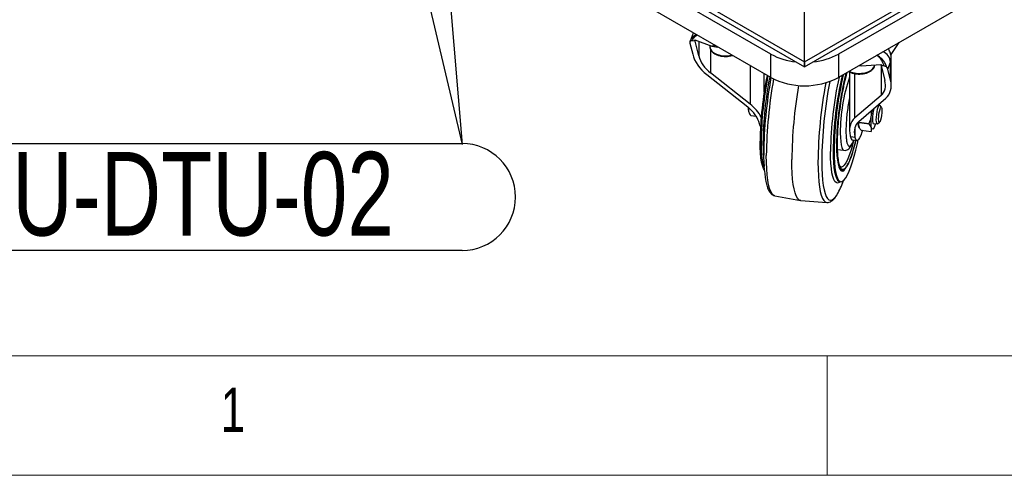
# Model space of a CAD drawing. Header units: millimetres. Extents: x 5 to 415, y 5 to 292.
# Tile 2 of 25: x 26 to 67, y 5 to 24. Entities that reach past the tile are written whole.
import ezdxf

# ---------------------------------------------------------------- set-up
doc = ezdxf.new("R2010")
doc.units = ezdxf.units.MM
doc.layers.add('NOTES', color=6, linetype='Continuous')
doc.layers.add('TRAIT-FORT', color=4, linetype='Continuous', lineweight=25)
doc.styles.add('SLDTEXTSTYLE0', font='TXT', dxfattribs={"width": 0.75})
doc.dimstyles.new('SLDDIMSTYLE4', dxfattribs={"dimtxt": 0.18, "dimasz": 1, "dimexe": 0, "dimexo": 0.0625, "dimgap": 0, "dimtad": 0, "dimtih": 1, "dimtoh": 1, "dimdec": 0, "dimrnd": 1e-09, "dimzin": 0, "dimdsep": 46, "dimtxsty": 'Standard', "dimblk1": 'DOT', "dimblk2": 'DOT', "dimsah": 1, "dimcen": 0.09, "dimadec": 0, "dimazin": 0, "dimtfac": 1, "dimtdec": 0, "dimtofl": 0, "dimtmove": 0, "dimatfit": 3, "dimldrblk": 'DOT', "dimfxl": 1, "dimfrac": 2, "dimtolj": 1, "dimtzin": 0, "dimarcsym": 0})

# ---------------------------------------------------------------- blocks, each defined once
blk = doc.blocks.new('SW_NOTE_5')
at = {"layer": 'NOTES', "color": 0}
for p, q in [((-26.011, 0.04), (0, 0.04)), ((0, -4.441), (-26.011, -4.441))]:
    blk.add_line(p, q, dxfattribs=at)
for centre, start, end in [((-26.011, -2.2), 90, 270), ((0, -2.2), 270, 90)]:
    blk.add_arc(centre, 2.24, start, end, dxfattribs=at)
at = {"layer": 'NOTES', "color": 0, "insert": (-13.093, -0.313), "char_height": 3.5, "attachment_point": 2, "style": 'SLDTEXTSTYLE0'}
blk.add_mtext('FAU-DTU-02', dxfattribs=at)
blk = doc.blocks.new('_Dot')
at = {"color": 0, "linetype": 'ByBlock', "lineweight": -2}
blk.add_line((-0.5, 0), (-1, 0), dxfattribs=at)
at = {"color": 0, "linetype": 'ByBlock', "const_width": 0.5}
blk.add_lwpolyline([(-0.25, 0, 1), (0.25, 0, 1)], format="xyb", close=True, dxfattribs=at)

msp = doc.modelspace()

# ---------------------------------------------------------------- linework, layer by layer
at = {"lineweight": 18}
for p, q in [((10, 10), (410, 10)), ((60, 5), (60, 10)), ((5, 5), (415, 5))]:
    msp.add_line(p, q, dxfattribs=at)
at = {"layer": 'TRAIT-FORT', "lineweight": 25}
for p, q in [((26.525, 41.094), (59.052, 22.317)), ((26.773, 40.748), (59.052, 22.114)), ((59.052, 22.317), (73.194, 30.481)), ((59.052, 22.114), (73.299, 30.339)), ((59.052, 22.317), (59.052, 26.236)), ((66.123, 25.909), (60.466, 22.644)), ((57.638, 22.644), (52.688, 25.501)), ((66.123, 24.929), (60.466, 21.664)), ((57.638, 21.664), (52.688, 24.521)), ((54.385, 23.522), (54.251, 23.182)), ((54.385, 23.522), (54.391, 23.538)), ((54.246, 23.109), (54.362, 22.642)), ((54.282, 23.245), (54.258, 23.189)), ((54.294, 23.211), (54.334, 23.214)), ((54.462, 23.189), (54.294, 23.211)), ((54.334, 23.215), (54.453, 23.204)), ((54.453, 23.204), (54.457, 23.239)), ((54.457, 23.239), (55.162, 22.976)), ((54.616, 22.57), (54.462, 23.189)), ((54.616, 23.18), (54.616, 22.57)), ((63.004, 23.129), (62.658, 22.636)), ((55.085, 23.005), (55.085, 22.95)), ((55.085, 22.95), (55.086, 22.928)), ((55.109, 22.845), (55.109, 21.858)), ((55.162, 22.976), (55.423, 22.942)), ((57.638, 21.664), (57.638, 22.644)), ((59.052, 22.114), (59.052, 22.317)), ((59.052, 22.317), (59.052, 22.114)), ((60.466, 22.644), (60.466, 21.664)), ((62.088, 22.596), (62.08, 22.595)), ((62.088, 22.596), (62.09, 22.601)), ((62.534, 22.018), (62.65, 22.311)), ((62.65, 21.551), (62.65, 22.311)), ((62.68, 21.316), (62.68, 22.465)), ((56.765, 22.167), (56.765, 20.551)), ((60.934, 21.898), (60.934, 19.456)), ((61.333, 22.164), (61.425, 22.152)), ((61.425, 22.152), (62.257, 22.212)), ((62.257, 22.212), (62.252, 22.177)), ((62.252, 22.177), (62.385, 22.154)), ((62.255, 22.212), (62.255, 22.195)), ((62.255, 22.176), (62.255, 20.917)), ((62.431, 22.14), (62.262, 22.162)), ((62.262, 22.162), (62.416, 21.543)), ((62.385, 22.154), (62.431, 22.14)), ((62.65, 21.551), (62.534, 22.018)), ((54.954, 21.787), (56.669, 20.434)), ((56.765, 20.551), (55.109, 21.858)), ((57.357, 21.052), (57.357, 21.826)), ((61.157, 19.973), (61.157, 21.829)), ((62.255, 20.917), (61.157, 19.973)), ((61.32, 19.822), (62.457, 20.799)), ((56.731, 20.383), (56.721, 20.384)), ((62.197, 20.515), (62.136, 20.523)), ((62.275, 20.419), (62.21, 20.506)), ((56.804, 20.068), (57.025, 20.039)), ((61.333, 19.785), (61.328, 19.829)), ((57.174, 19.674), (57.162, 19.722)), ((57.174, 19.674), (57.21, 19.67)), ((61.159, 19.571), (61.159, 19.195)), ((61.333, 19.785), (61.756, 19.729)), ((61.756, 19.721), (61.333, 19.777)), ((61.415, 19.461), (61.838, 19.405)), ((61.915, 19.496), (61.936, 19.525)), ((61.927, 19.744), (62.093, 19.722)), ((62.107, 19.727), (62.193, 19.795)), ((60.964, 19.221), (60.976, 19.174)), ((61.171, 19.148), (60.976, 19.174)), ((61.052, 19.052), (61.247, 19.026)), ((61.171, 19.148), (61.159, 19.195)), ((60.421, 18.648), (60.702, 18.616)), ((57.32, 18.499), (57.353, 17.94)), ((60.518, 17.307), (60.522, 17.306)), ((60.522, 17.306), (60.564, 17.301)), ((57.802, 16.715), (58.876, 16.514)), ((58.89, 16.513), (59.98, 16.428))]:
    msp.add_line(p, q, dxfattribs=at)
at = {"layer": 'TRAIT-FORT', "lineweight": 25, "flags": 128}
for points in [[(60.92, 21.926), (61.005, 21.891), (61.142, 21.855), (61.29, 21.838), (61.441, 21.841), (61.586, 21.865), (61.718, 21.907), (61.83, 21.965), (61.916, 22.037), (61.97, 22.118), (61.99, 22.193)], [(62.019, 19.731), (61.996, 19.656), (61.962, 19.571), (61.93, 19.516), (61.9, 19.496), (61.874, 19.51), (61.854, 19.558), (61.841, 19.638), (61.835, 19.744), (61.837, 19.872), (61.847, 20.015), (61.863, 20.164), (61.886, 20.308)], [(62.056, 19.893), (62.06, 20), (62.071, 20.116), (62.09, 20.233), (62.112, 20.34), (62.138, 20.427), (62.165, 20.487), (62.189, 20.514), (62.21, 20.506)], [(62.152, 19.928), (62.156, 20.028), (62.168, 20.138), (62.187, 20.244), (62.211, 20.334), (62.235, 20.397), (62.259, 20.424), (62.277, 20.414), (62.29, 20.367), (62.294, 20.288), (62.29, 20.188), (62.277, 20.078), (62.259, 19.972), (62.235, 19.882), (62.211, 19.82), (62.187, 19.792), (62.168, 19.802), (62.156, 19.85), (62.152, 19.928)], [(61.89, 19.915), (61.894, 19.829), (61.906, 19.77), (61.924, 19.744), (61.927, 19.744)], [(62.107, 19.727), (62.09, 19.723), (62.071, 19.748), (62.06, 19.807), (62.056, 19.893)], [(57.174, 19.674), (57.2, 19.599), (57.204, 19.591)], [(61.476, 19.453), (61.451, 19.37), (61.404, 19.236), (61.357, 19.133), (61.312, 19.063), (61.269, 19.029), (61.231, 19.032), (61.198, 19.072), (61.171, 19.148)], [(57.365, 17.781), (57.324, 17.857), (57.284, 17.973), (57.25, 18.122), (57.223, 18.301), (57.204, 18.508), (57.192, 18.74), (57.188, 18.995)], [(60.288, 18.586), (60.292, 18.332), (60.304, 18.099), (60.323, 17.893), (60.35, 17.714), (60.384, 17.565), (60.424, 17.448), (60.471, 17.365), (60.524, 17.315), (60.581, 17.3), (60.643, 17.32), (60.709, 17.374), (60.777, 17.463), (60.848, 17.584), (60.919, 17.738), (60.992, 17.92), (61.063, 18.131), (61.134, 18.366), (61.202, 18.624), (61.268, 18.902), (61.302, 19.058)], [(60.547, 19.335), (60.551, 19.146), (60.563, 18.981), (60.582, 18.843), (60.609, 18.736), (60.642, 18.662), (60.681, 18.622), (60.701, 18.616)], [(60.976, 19.174), (61.003, 19.098), (61.036, 19.058), (61.052, 19.052)], [(57.308, 18.935), (57.312, 18.674), (57.32, 18.499)], [(60.247, 18.592), (60.25, 18.337), (60.262, 18.105), (60.281, 17.898), (60.308, 17.719), (60.342, 17.571), (60.383, 17.454), (60.429, 17.37), (60.482, 17.32), (60.518, 17.307)], [(60.389, 18.84), (60.393, 18.604), (60.404, 18.391), (60.424, 18.205), (60.451, 18.048), (60.485, 17.922), (60.526, 17.829), (60.573, 17.77), (60.625, 17.747), (60.682, 17.759), (60.721, 17.786)], [(61.091, 18.969), (61.039, 18.771), (60.974, 18.557), (60.909, 18.37), (60.844, 18.211), (60.779, 18.084), (60.716, 17.991), (60.655, 17.932), (60.599, 17.908), (60.577, 17.909)], [(57.802, 16.715), (57.749, 16.736), (57.689, 16.795), (57.634, 16.888), (57.586, 17.015), (57.544, 17.175), (57.51, 17.366), (57.482, 17.586), (57.463, 17.834), (57.451, 18.107), (57.447, 18.403)], [(58.89, 16.513), (58.879, 16.514), (58.814, 16.542), (58.755, 16.605), (58.701, 16.702), (58.653, 16.833), (58.612, 16.995), (58.578, 17.188), (58.551, 17.409), (58.531, 17.658), (58.52, 17.932), (58.516, 18.228)], [(59.769, 18.163), (59.773, 17.871), (59.785, 17.602), (59.805, 17.358), (59.832, 17.142), (59.867, 16.956), (59.908, 16.801), (59.957, 16.679), (60.011, 16.591), (60.072, 16.538), (60.137, 16.52), (60.207, 16.537), (60.281, 16.59), (60.358, 16.678), (60.412, 16.757)], [(60.549, 17.303), (60.499, 17.265), (60.436, 17.244), (60.377, 17.26), (60.323, 17.311), (60.275, 17.397), (60.234, 17.516), (60.199, 17.669), (60.172, 17.852), (60.152, 18.064), (60.14, 18.301), (60.136, 18.563)], [(59.611, 18.118), (59.615, 17.822), (59.627, 17.549), (59.646, 17.301), (59.674, 17.081), (59.708, 16.89), (59.75, 16.73), (59.798, 16.603), (59.853, 16.51), (59.913, 16.451), (59.979, 16.428), (59.98, 16.428)]]:
    msp.add_lwpolyline(points, dxfattribs=at)
at = {"layer": 'TRAIT-FORT', "lineweight": 25}
for centre, radius, start, end in [((54.445, 23.188), 0.0177, 1.6446, 62.8755), ((55.41, 22.984), 0.328, 189.7907, 246.5966), ((62.158, 22.275), 0.493, 4.2562, 69.9175), ((55.738, 23.587), 1.014, 243.1241, 285.0867), ((58.948, 25.07), 2.758, 241.6326, 264.5692), ((59.167, 25.032), 2.718, 275.2624, 298.5359), ((62.265, 22.466), 0.414, 338.0452, 359.8772), ((62.244, 22.161), 0.0177, 1.6446, 62.8755), ((72.176, 18.81), 14.989, 168.6669, 179.2922), ((72.217, 18.804), 14.988, 168.7312, 179.292), ((72.574, 18.754), 15.268, 168.9119, 179.3203), ((76.311, 18.258), 18.975, 169.6707, 179.32), ((76.928, 18.174), 19.482, 169.8599, 179.3259), ((59.052, 24.379), 3.062, 242.4914, 297.5086), ((78.787, 17.936), 19.019, 169.2056, 179.3175), ((75.445, 18.38), 15.31, 167.5494, 179.3143), ((75.146, 18.417), 14.901, 167.0549, 179.3272), ((75.173, 18.413), 14.886, 166.9112, 179.3315), ((72.809, 18.712), 12.422, 165.361, 179.4104), ((67.661, 19.369), 7.114, 161.0018, 180.2729), ((78.159, 18.003), 19.645, 170.2366, 179.3457), ((79.136, 17.887), 19.526, 169.5031, 179.3228), ((57.571, 20.42), 0.884, 180.0029, 192.2675), ((58.971, 20.388), 2.25, 179.8934, 180.1066), ((63.876, 19.891), 1.985, 166.3425, 179.317), ((61.823, 19.781), 0.524, 177.6996, 202.726), ((63.583, 19.781), 2.25, 179.8934, 180.1066), ((64.006, 19.725), 2.25, 179.8934, 180.1066), ((60.663, 18.816), 3.438, 177.1084, 195.9929), ((62.371, 18.304), 5.036, 177.959, 193.3065), ((57.794, 18.302), 3.04, 329.4617, 341.6455)]:
    msp.add_arc(centre, radius, start, end, dxfattribs=at)
for centre, major_axis, ratio, start_param, end_param in [((54.734, 23.045), (0.488, -0.123), 0.466753, 3.0929, 3.385509), ((56.302, 22.581), (1.424, -0.204), 0.281144, 2.377895, 2.538328), ((55.532, 22.488), (1.067, -0.81), 0.67793, 3.841137, 4.684918), ((55.591, 22.442), (0.889, -0.675), 0.67793, 3.841137, 4.684918), ((60.285, 22.057), (1.424, -0.204), 0.281144, 0.683737, 0.752709), ((62.046, 22.082), (0.488, -0.123), 0.466753, 0.243917, 0.536527), ((61.441, 21.671), (0.889, -0.675), 0.67793, 6.138949, 6.98273), ((61.48, 21.705), (1.067, -0.81), 0.67793, 6.138949, 6.98273), ((56.187, 19.85), (0.889, -0.675), 0.67793, 0.699545, 1.543325), ((56.187, 19.85), (1.067, -0.81), 0.67793, 0.985765, 1.543325), ((62.134, 19.067), (1.067, -0.81), 0.67793, 2.997356, 3.841137), ((62.134, 19.067), (0.889, -0.675), 0.67793, 2.997356, 3.841137)]:
    msp.add_ellipse(centre, major_axis=major_axis, ratio=ratio, start_param=start_param, end_param=end_param, dxfattribs=at)
for points, knots in [([(54.521, 23.463), (54.496, 23.45), (54.419, 23.411), (54.317, 23.312), (54.271, 23.222), (54.249, 23.179)], [0, 0, 0, 0, 0.200428, 0.618948, 1, 1, 1, 1]), ([(54.259, 23.189), (54.261, 23.193), (54.268, 23.203), (54.284, 23.208), (54.294, 23.211)], [0, 0, 0, 0, 0.407318, 1, 1, 1, 1]), ([(54.552, 23.445), (54.541, 23.438), (54.489, 23.406), (54.41, 23.328), (54.358, 23.252), (54.334, 23.215)], [0, 0, 0, 0, 0.12107, 0.576186, 1, 1, 1, 1]), ([(55.09, 22.924), (55.092, 22.903), (55.098, 22.851), (55.143, 22.776), (55.209, 22.707), (55.283, 22.658), (55.368, 22.615), (55.474, 22.578), (55.612, 22.552), (55.756, 22.546), (55.899, 22.557), (55.987, 22.58), (56.031, 22.591)], [0, 0, 0, 0, 0.0747044, 0.1789766, 0.286297, 0.373723, 0.4341257, 0.5478133, 0.6612647, 0.7744779, 0.8877138, 1, 1, 1, 1]), ([(62.677, 22.465), (62.678, 22.477), (62.682, 22.54), (62.657, 22.657), (62.615, 22.782), (62.571, 22.849), (62.556, 22.87)], [0, 0, 0, 0, 0.083403, 0.440771, 0.816707, 1, 1, 1, 1]), ([(62.385, 22.154), (62.368, 22.197), (62.334, 22.286), (62.261, 22.409), (62.177, 22.518), (62.117, 22.57), (62.088, 22.596)], [0, 0, 0, 0, 0.234475, 0.486268, 0.745647, 1, 1, 1, 1]), ([(62.495, 22.093), (62.478, 22.141), (62.443, 22.243), (62.343, 22.389), (62.221, 22.515), (62.132, 22.569), (62.088, 22.596)], [0, 0, 0, 0, 0.229751, 0.482093, 0.744825, 1, 1, 1, 1]), ([(60.819, 21.867), (60.799, 21.799), (60.761, 21.668), (60.709, 21.443), (60.643, 21.138), (60.568, 20.726), (60.508, 20.3), (60.47, 19.962), (60.439, 19.639), (60.414, 19.259), (60.41, 18.993), (60.408, 18.863)], [0, 0, 0, 0, 0.084078, 0.161647, 0.239231, 0.397474, 0.555716, 0.633285, 0.710869, 0.859638, 1, 1, 1, 1]), ([(60.827, 21.872), (60.806, 21.797), (60.766, 21.66), (60.712, 21.429), (60.647, 21.127), (60.573, 20.721), (60.502, 20.217), (60.451, 19.726), (60.42, 19.272), (60.417, 19.008), (60.415, 18.881)], [0, 0, 0, 0, 0.093181, 0.170011, 0.246826, 0.403529, 0.560233, 0.713681, 0.861003, 1, 1, 1, 1]), ([(60.898, 21.916), (60.918, 21.906), (60.974, 21.876), (61.08, 21.84), (61.218, 21.814), (61.362, 21.807), (61.505, 21.82), (61.641, 21.851), (61.762, 21.9), (61.864, 21.965), (61.937, 22.042), (61.981, 22.12), (61.985, 22.171), (61.987, 22.193)], [0, 0, 0, 0, 0.052546, 0.151447, 0.250143, 0.348631, 0.447139, 0.545899, 0.645196, 0.745302, 0.84602, 0.93497, 1, 1, 1, 1]), ([(62.495, 22.093), (62.486, 22.103), (62.47, 22.119), (62.442, 22.134), (62.431, 22.14)], [0, 0, 0, 0, 0.579451, 1, 1, 1, 1]), ([(60.934, 20.821), (60.933, 20.817), (60.912, 20.725), (60.878, 20.52), (60.835, 20.221), (60.804, 19.927), (60.786, 19.656), (60.784, 19.499), (60.783, 19.423)], [0, 0, 0, 0, 0.009249, 0.215382, 0.421516, 0.623366, 0.817159, 1, 1, 1, 1]), ([(56.721, 20.384), (56.712, 20.358), (56.695, 20.306), (56.706, 20.201), (56.766, 20.119), (56.804, 20.068)], [0, 0, 0, 0, 0.268143, 0.542157, 1, 1, 1, 1]), ([(61.756, 19.729), (61.779, 19.792), (61.825, 19.918), (61.863, 20.103), (61.852, 20.223), (61.848, 20.275)], [0, 0, 0, 0, 0.357645, 0.723121, 1, 1, 1, 1]), ([(60.783, 19.423), (60.784, 19.352), (60.786, 19.206), (60.804, 19.027), (60.835, 18.887), (60.877, 18.803), (60.93, 18.779), (60.989, 18.816), (61.05, 18.904), (61.09, 18.999), (61.11, 19.044)], [0, 0, 0, 0, 0.11686, 0.240719, 0.369728, 0.501474, 0.63322, 0.762229, 0.886088, 1, 1, 1, 1]), ([(61.415, 19.461), (61.392, 19.491), (61.345, 19.551), (61.3, 19.661), (61.32, 19.732), (61.333, 19.777)], [0, 0, 0, 0, 0.268143, 0.542157, 1, 1, 1, 1]), ([(61.838, 19.405), (61.847, 19.431), (61.865, 19.483), (61.853, 19.588), (61.793, 19.67), (61.756, 19.721)], [0, 0, 0, 0, 0.268143, 0.542157, 1, 1, 1, 1]), ([(60.697, 18.617), (60.699, 18.617), (60.728, 18.608), (60.792, 18.619), (60.871, 18.651), (60.939, 18.708), (60.996, 18.78), (61.05, 18.877), (61.09, 18.965), (61.113, 19.028), (61.118, 19.043)], [0, 0, 0, 0, 0.005519, 0.123768, 0.240179, 0.37644, 0.556526, 0.738606, 0.935046, 1, 1, 1, 1]), ([(60.86, 18.025), (60.862, 18.028), (60.896, 18.077), (60.966, 18.247), (61.068, 18.535), (61.146, 18.811), (61.188, 18.991), (61.198, 19.033)], [0, 0, 0, 0, 0.0158695, 0.3065438, 0.5972181, 0.9053036, 1, 1, 1, 1]), ([(60.952, 18.198), (60.956, 18.208), (60.995, 18.29), (61.069, 18.52), (61.149, 18.797), (61.193, 18.984), (61.204, 19.032)], [0, 0, 0, 0, 0.051697, 0.443005, 0.857751, 1, 1, 1, 1]), ([(60.408, 18.863), (60.41, 18.743), (60.414, 18.495), (60.439, 18.245), (60.47, 18.076), (60.508, 17.933), (60.568, 17.812), (60.643, 17.779), (60.708, 17.804), (60.775, 17.862), (60.857, 17.977), (60.922, 18.129), (60.952, 18.198)], [0, 0, 0, 0, 0.118298, 0.243682, 0.309057, 0.374446, 0.507814, 0.641182, 0.706558, 0.771947, 0.897331, 1, 1, 1, 1]), ([(60.415, 18.881), (60.417, 18.762), (60.42, 18.518), (60.446, 18.27), (60.476, 18.105), (60.5, 18.002), (60.522, 17.966), (60.531, 17.95)], [0, 0, 0, 0, 0.279745, 0.576247, 0.730876, 0.885473, 1, 1, 1, 1]), ([(60.574, 17.91), (60.574, 17.91), (60.574, 17.909), (60.562, 17.917), (60.543, 17.941), (60.529, 17.97), (60.523, 17.983)], [0, 0, 0, 0, 0.2085935, 0.4988965, 0.7772462, 1, 1, 1, 1]), ([(60.531, 17.95), (60.545, 17.916), (60.583, 17.829), (60.662, 17.806), (60.758, 17.859), (60.827, 17.972), (60.86, 18.025)], [0, 0, 0, 0, 0.1815567, 0.4666364, 0.7457921, 1, 1, 1, 1]), ([(57.475, 17.117), (57.477, 17.113), (57.489, 17.068), (57.517, 16.997), (57.561, 16.905), (57.614, 16.828), (57.677, 16.768), (57.742, 16.727), (57.787, 16.72), (57.803, 16.718)], [0, 0, 0, 0, 0.02195, 0.208657, 0.394136, 0.577495, 0.750359, 0.910402, 1, 1, 1, 1]), ([(59.978, 16.43), (59.982, 16.429), (60.018, 16.421), (60.088, 16.437), (60.177, 16.478), (60.256, 16.543), (60.329, 16.628), (60.376, 16.692), (60.399, 16.731), (60.399, 16.732)], [0, 0, 0, 0, 0.020807, 0.202619, 0.385099, 0.593283, 0.798951, 0.997001, 1, 1, 1, 1])]:
    msp.add_open_spline(points, degree=3, knots=knots, dxfattribs=at)

# ---------------------------------------------------------------- block references
at = {"layer": 'NOTES'}
msp.add_blockref('SW_NOTE_5', (44.699, 18.859), dxfattribs=at)

# ---------------------------------------------------------------- texts
at = {"layer": 'NOTES', "insert": (34.583, 8.668), "char_height": 1.852, "attachment_point": 1, "style": 'SLDTEXTSTYLE0'}
msp.add_mtext('1', dxfattribs=at)

# ---------------------------------------------------------------- leaders
at = {"layer": 'NOTES'}
for points in [[(43.057, 38.919), (44.699, 18.859)], [(42.356, 28.82), (44.699, 18.859)]]:
    msp.add_leader(points, dimstyle='SLDDIMSTYLE4', dxfattribs=at)

doc.saveas('drawing.dxf')
